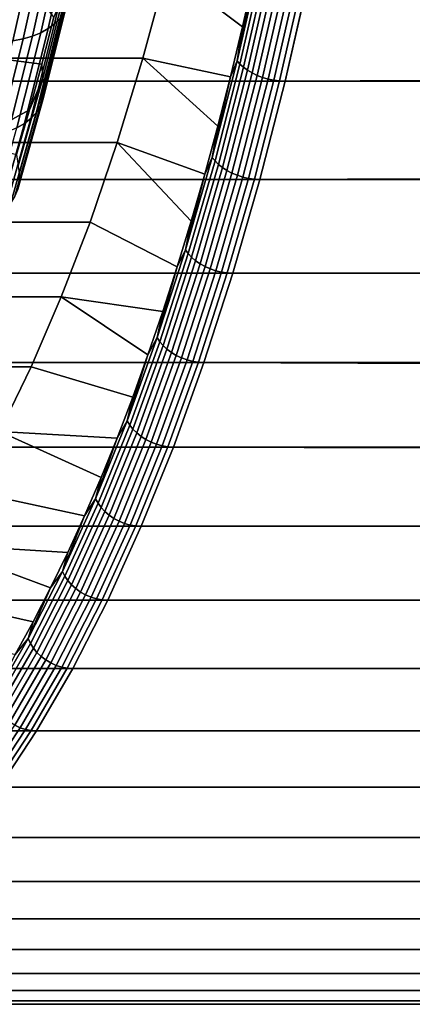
# Model space of a CAD drawing. Header units: metres. Extents: x -22 to 244, y -22 to 22.
# Tile 108 of 146: x 113.27 to 116.13, y -16 to -8.81. Entities that reach past the tile are written whole.
import ezdxf

# ---------------------------------------------------------------- set-up
doc = ezdxf.new("R2010")
doc.units = ezdxf.units.M
doc.layers.add('solid_10_151_113_XXX', color=7, linetype='CONTINUOUS')

msp = doc.modelspace()

# ---------------------------------------------------------------- linework, layer by layer
at = {"layer": 'solid_10_151_113_XXX'}
for points in [[(113.520699, -8.84118, 159.684525), (113.680649, -8.125343, 159.245041), (113.717422, -8.090298, 159.319107), (113.558159, -8.803046, 159.756683)], [(113.358551, -8.929533, 159.489899), (113.520111, -8.206544, 159.046036), (113.581367, -8.183835, 159.107651), (113.420265, -8.904824, 159.550293)], [(113.420265, -8.904824, 159.550293), (113.581367, -8.183835, 159.107651), (113.635109, -8.156654, 159.174271), (113.474541, -8.875249, 159.615433)], [(113.474541, -8.875249, 159.615433), (113.635109, -8.156654, 159.174271), (113.680649, -8.125343, 159.245041), (113.520699, -8.84118, 159.684525)], [(113.137016, -8.971679, 159.344589), (113.299332, -8.245277, 158.898621), (113.378197, -8.237459, 158.940857), (113.216034, -8.963173, 159.386398)], [(113.137016, -8.971679, 159.344589), (113.189621, -8.379488, 158.941299), (113.299332, -8.245277, 158.898621)], [(113.216034, -8.963173, 159.386398), (113.378197, -8.237459, 158.940857), (113.452103, -8.224494, 158.990204), (113.290192, -8.949065, 159.435043)], [(113.290192, -8.949065, 159.435043), (113.452103, -8.224494, 158.990204), (113.520111, -8.206544, 159.046036), (113.358551, -8.929533, 159.489899)], [(115.022766, -8.375618, 159.615112), (114.854973, -9.109845, 160.076126), (114.978386, -8.487032, 159.728134)], [(115.043457, -8.397893, 159.584915), (114.875214, -9.134072, 160.04715), (114.854973, -9.109845, 160.076126), (115.022766, -8.375618, 159.615112)], [(115.06916, -8.41925, 159.558105), (114.90049, -9.157301, 160.021515), (114.875214, -9.134072, 160.04715), (115.043457, -8.397893, 159.584915)], [(217.504745, -8.378399, 196.594955), (217.886078, -8.841574, 197.048508), (115.205788, -9.25874, 159.980484), (115.37632, -8.512513, 159.511948)], [(114.340942, -8.44572, 161.479477), (114.16642, -9.091063, 161.958984), (113.08577, -9.091089, 161.565674), (113.260254, -8.445885, 161.086273)], [(113.260254, -8.445885, 161.086273), (113.08577, -9.091089, 161.565674), (113.428177, -9.133734, 160.624924), (113.515747, -8.791987, 160.384323)], [(114.805298, -9.227275, 160.20369), (114.16642, -9.091063, 161.958984), (114.340942, -8.44572, 161.479477), (114.893646, -8.860767, 159.960938)], [(114.978386, -8.487032, 159.728134), (114.893646, -8.860767, 159.960938), (114.340942, -8.44572, 161.479477)], [(115.099358, -8.439253, 159.535217), (114.93029, -9.179058, 159.999725), (114.90049, -9.157301, 160.021515), (115.06916, -8.41925, 159.558105)], [(115.13343, -8.457495, 159.516724), (114.963997, -9.198899, 159.982239), (114.93029, -9.179058, 159.999725), (115.099358, -8.439253, 159.535217)], [(115.170685, -8.473603, 159.503006), (115.000931, -9.216419, 159.969406), (114.963997, -9.198899, 159.982239), (115.13343, -8.457495, 159.516724)], [(115.210365, -8.487249, 159.494324), (115.040337, -9.231262, 159.961487), (115.000931, -9.216419, 159.969406), (115.170685, -8.473603, 159.503006)], [(233.51416, -9.258832, 230.814011), (233.343582, -8.512399, 231.282669), (106.10923, -8.512513, 184.973083), (106.279762, -9.25874, 184.504532)], [(114.854973, -9.109845, 160.076126), (114.893646, -8.860767, 159.960938), (114.978386, -8.487032, 159.728134)], [(115.251656, -8.498156, 159.490891), (115.081406, -9.243125, 159.958633), (115.040337, -9.231262, 159.961487), (115.210365, -8.487249, 159.494324)], [(115.293716, -8.506099, 159.492737), (115.123314, -9.251764, 159.960938), (115.081406, -9.243125, 159.958633), (115.251656, -8.498156, 159.490891)], [(115.335693, -8.510918, 159.499863), (115.165192, -9.257006, 159.968323), (115.123314, -9.251764, 159.960938), (115.293716, -8.506099, 159.492737)], [(115.165192, -9.257006, 159.968323), (115.335693, -8.510918, 159.499863), (115.37632, -8.512513, 159.511948), (115.205788, -9.25874, 159.980484)], [(113.434708, -9.237496, 160.59227), (113.602585, -8.569669, 160.131027), (113.515747, -8.791987, 160.384323), (113.428177, -9.133734, 160.624924)], [(113.444458, -9.291874, 160.521484), (113.613327, -8.620115, 160.05751), (113.602585, -8.569669, 160.131027), (113.434708, -9.237496, 160.59227)], [(113.444374, -9.344873, 160.44899), (113.614204, -8.669284, 159.982376), (113.613327, -8.620115, 160.05751), (113.444458, -9.291874, 160.521484)], [(113.434448, -9.395826, 160.375702), (113.605209, -8.716553, 159.906555), (113.614204, -8.669284, 159.982376), (113.444374, -9.344873, 160.44899)], [(113.385704, -9.489059, 160.230484), (113.558159, -8.803046, 159.756683), (113.586441, -8.761329, 159.831009), (113.41481, -9.444092, 160.302567)], [(113.41481, -9.444092, 160.302567), (113.586441, -8.761329, 159.831009), (113.605209, -8.716553, 159.906555), (113.434448, -9.395826, 160.375702)], [(113.300667, -9.566889, 160.093124), (113.474541, -8.875249, 159.615433), (113.520699, -8.84118, 159.684525), (113.347496, -9.530165, 160.160385)], [(113.347496, -9.530165, 160.160385), (113.520699, -8.84118, 159.684525), (113.558159, -8.803046, 159.756683), (113.385704, -9.489059, 160.230484)], [(217.886078, -8.841574, 197.048508), (218.295547, -9.286758, 197.5233), (115.205788, -9.25874, 159.980484)], [(113.183624, -9.625404, 159.97052), (113.358551, -8.929533, 159.489899), (113.420265, -8.904824, 159.550293), (113.245819, -9.598769, 160.029572)], [(113.245819, -9.598769, 160.029572), (113.420265, -8.904824, 159.550293), (113.474541, -8.875249, 159.615433), (113.300667, -9.566889, 160.093124)], [(114.854973, -9.109845, 160.076126), (114.805298, -9.227275, 160.20369), (114.893646, -8.860767, 159.960938)], [(113.040443, -9.661665, 159.868835), (113.216034, -8.963173, 159.386398), (113.290192, -8.949065, 159.435043), (113.114876, -9.646458, 159.916718)], [(113.114876, -9.646458, 159.916718), (113.290192, -8.949065, 159.435043), (113.358551, -8.929533, 159.489899), (113.183624, -9.625404, 159.97052)], [(114.16642, -9.091063, 161.958984), (113.979355, -9.705659, 162.472946), (112.898758, -9.705498, 162.079483), (113.08577, -9.091089, 161.565674)], [(113.08577, -9.091089, 161.565674), (112.898758, -9.705498, 162.079483), (113.337296, -9.468073, 160.874619), (113.428177, -9.133734, 160.624924)], [(114.618019, -9.93746, 160.718216), (113.979355, -9.705659, 162.472946), (114.16642, -9.091063, 161.958984), (114.713387, -9.586293, 160.456192)], [(114.805298, -9.227275, 160.20369), (114.713387, -9.586293, 160.456192), (114.16642, -9.091063, 161.958984)], [(114.854973, -9.109845, 160.076126), (114.67337, -9.81541, 160.575089), (114.805298, -9.227275, 160.20369)], [(114.875214, -9.134072, 160.04715), (114.693123, -9.841513, 160.54744), (114.67337, -9.81541, 160.575089), (114.854973, -9.109845, 160.076126)], [(113.434708, -9.237496, 160.59227), (113.428177, -9.133734, 160.624924), (113.337296, -9.468073, 160.874619)], [(114.90049, -9.157301, 160.021515), (114.717934, -9.866541, 160.523087), (114.693123, -9.841513, 160.54744), (114.875214, -9.134072, 160.04715)], [(114.93029, -9.179058, 159.999725), (114.747299, -9.889982, 160.502487), (114.717934, -9.866541, 160.523087), (114.90049, -9.157301, 160.021515)], [(114.963997, -9.198899, 159.982239), (114.780609, -9.911361, 160.486084), (114.747299, -9.889982, 160.502487), (114.93029, -9.179058, 159.999725)], [(115.000931, -9.216419, 159.969406), (114.817192, -9.930238, 160.474213), (114.780609, -9.911361, 160.486084), (114.963997, -9.198899, 159.982239)], [(233.698792, -9.976074, 230.306763), (233.51416, -9.258832, 230.814011), (106.279762, -9.25874, 184.504532), (106.46434, -9.975837, 183.997421)], [(113.254494, -9.877269, 161.087402), (113.434708, -9.237496, 160.59227), (113.337296, -9.468073, 160.874619), (113.243202, -9.794613, 161.133133)], [(113.263191, -9.935413, 161.019516), (113.444458, -9.291874, 160.521484), (113.434708, -9.237496, 160.59227), (113.254494, -9.877269, 161.087402)], [(114.67337, -9.81541, 160.575089), (114.713387, -9.586293, 160.456192), (114.805298, -9.227275, 160.20369)], [(115.040337, -9.231262, 159.961487), (114.8563, -9.94623, 160.467102), (114.817192, -9.930238, 160.474213), (115.000931, -9.216419, 159.969406)], [(115.081406, -9.243125, 159.958633), (114.897141, -9.959011, 160.464905), (114.8563, -9.94623, 160.467102), (115.040337, -9.231262, 159.961487)], [(115.123314, -9.251764, 159.960938), (114.938873, -9.96832, 160.467682), (114.897141, -9.959011, 160.464905), (115.081406, -9.243125, 159.958633)], [(115.165192, -9.257006, 159.968323), (114.980644, -9.973967, 160.475342), (114.938873, -9.96832, 160.467682), (115.123314, -9.251764, 159.960938)], [(114.980644, -9.973967, 160.475342), (115.165192, -9.257006, 159.968323), (115.205788, -9.25874, 159.980484), (115.02121, -9.975837, 160.48761)], [(218.295547, -9.286758, 197.5233), (218.730789, -9.70909, 198.013306), (115.02121, -9.975837, 160.48761), (115.205788, -9.25874, 159.980484)], [(113.251152, -10.046565, 160.879318), (113.434448, -9.395826, 160.375702), (113.444374, -9.344873, 160.44899), (113.26207, -9.992084, 160.94986)], [(113.26207, -9.992084, 160.94986), (113.444374, -9.344873, 160.44899), (113.444458, -9.291874, 160.521484), (113.263191, -9.935413, 161.019516)], [(113.230568, -10.098173, 160.808762), (113.41481, -9.444092, 160.302567), (113.434448, -9.395826, 160.375702), (113.251152, -10.046565, 160.879318)], [(112.898758, -9.705498, 162.079483), (113.243202, -9.794613, 161.133133), (113.337296, -9.468073, 160.874619)], [(113.161575, -10.190207, 160.671188), (113.347496, -9.530165, 160.160385), (113.385704, -9.489059, 160.230484), (113.200584, -10.146255, 160.73909)], [(113.200584, -10.146255, 160.73909), (113.385704, -9.489059, 160.230484), (113.41481, -9.444092, 160.302567), (113.230568, -10.098173, 160.808762)], [(113.114037, -10.229475, 160.605896), (113.300667, -9.566889, 160.093124), (113.347496, -9.530165, 160.160385), (113.161575, -10.190207, 160.671188)], [(113.058563, -10.263564, 160.544052), (113.245819, -9.598769, 160.029572), (113.300667, -9.566889, 160.093124), (113.114037, -10.229475, 160.605896)], [(114.67337, -9.81541, 160.575089), (114.618019, -9.93746, 160.718216), (114.713387, -9.586293, 160.456192)], [(113.979355, -9.705659, 162.472946), (113.780396, -10.287373, 163.019577), (112.699684, -10.287563, 162.626434), (112.898758, -9.705498, 162.079483)], [(114.417191, -10.61521, 161.270004), (113.780396, -10.287373, 163.019577), (113.979355, -9.705659, 162.472946), (114.519264, -10.28051, 160.989548)], [(114.618019, -9.93746, 160.718216), (114.519264, -10.28051, 160.989548), (113.979355, -9.705659, 162.472946)], [(218.730789, -9.70909, 198.013306), (219.18808, -10.10369, 198.51091), (115.02121, -9.975837, 160.48761)], [(114.67337, -9.81541, 160.575089), (114.478516, -10.49009, 161.110443), (114.618019, -9.93746, 160.718216)], [(114.693123, -9.841513, 160.54744), (114.497749, -10.517988, 161.084229), (114.478516, -10.49009, 161.110443), (114.67337, -9.81541, 160.575089)], [(114.717934, -9.866541, 160.523087), (114.522064, -10.544736, 161.061234), (114.497749, -10.517988, 161.084229), (114.693123, -9.841513, 160.54744)], [(114.747299, -9.889982, 160.502487), (114.550964, -10.56979, 161.041916), (114.522064, -10.544736, 161.061234), (114.717934, -9.866541, 160.523087)], [(114.780609, -9.911361, 160.486084), (114.583847, -10.592637, 161.026672), (114.550964, -10.56979, 161.041916), (114.747299, -9.889982, 160.502487)], [(114.817192, -9.930238, 160.474213), (114.620064, -10.612812, 161.015823), (114.583847, -10.592637, 161.026672), (114.780609, -9.911361, 160.486084)], [(233.89682, -10.661754, 229.762665), (233.698792, -9.976074, 230.306763), (106.46434, -9.975837, 183.997421), (106.662384, -10.661546, 183.453308)], [(114.478516, -10.49009, 161.110443), (114.519264, -10.28051, 160.989548), (114.618019, -9.93746, 160.718216)], [(114.8563, -9.94623, 160.467102), (114.658852, -10.629904, 161.009598), (114.620064, -10.612812, 161.015823), (114.817192, -9.930238, 160.474213)], [(114.897141, -9.959011, 160.464905), (114.699432, -10.643563, 161.008102), (114.658852, -10.629904, 161.009598), (114.8563, -9.94623, 160.467102)], [(114.938873, -9.96832, 160.467682), (114.740982, -10.653512, 161.011368), (114.699432, -10.643563, 161.008102), (114.897141, -9.959011, 160.464905)], [(114.980644, -9.973967, 160.475342), (114.782646, -10.659547, 161.019348), (114.740982, -10.653512, 161.011368), (114.938873, -9.96832, 160.467682)], [(114.782646, -10.659547, 161.019348), (114.980644, -9.973967, 160.475342), (115.02121, -9.975837, 160.48761), (114.823166, -10.661546, 161.031723)], [(219.18808, -10.10369, 198.51091), (219.663025, -10.466637, 199.00795), (114.823166, -10.661546, 161.031723), (115.02121, -9.975837, 160.48761)], [(114.478516, -10.49009, 161.110443), (114.417191, -10.61521, 161.270004), (114.519264, -10.28051, 160.989548)], [(113.780396, -10.287373, 163.019577), (113.570198, -10.834315, 163.597107), (112.48954, -10.834332, 163.203796), (112.699684, -10.287563, 162.626434)], [(114.31189, -10.941236, 161.559311), (113.570198, -10.834315, 163.597107), (113.780396, -10.287373, 163.019577), (114.417191, -10.61521, 161.270004)], [(114.478516, -10.49009, 161.110443), (114.271027, -11.131766, 161.680511), (114.417191, -10.61521, 161.270004)], [(114.497749, -10.517988, 161.084229), (114.289711, -11.16137, 161.655807), (114.271027, -11.131766, 161.680511), (114.478516, -10.49009, 161.110443)], [(219.663025, -10.466637, 199.00795), (220.151443, -10.795468, 199.496887), (114.823166, -10.661546, 161.031723)], [(114.522064, -10.544736, 161.061234), (114.313499, -11.189754, 161.634262), (114.289711, -11.16137, 161.655807), (114.497749, -10.517988, 161.084229)], [(114.550964, -10.56979, 161.041916), (114.341896, -11.21634, 161.616302), (114.313499, -11.189754, 161.634262), (114.522064, -10.544736, 161.061234)], [(114.271027, -11.131766, 161.680511), (114.31189, -10.941236, 161.559311), (114.417191, -10.61521, 161.270004)], [(114.583847, -10.592637, 161.026672), (114.374336, -11.240585, 161.60231), (114.341896, -11.21634, 161.616302), (114.550964, -10.56979, 161.041916)], [(114.620064, -10.612812, 161.015823), (114.410149, -11.261994, 161.59256), (114.374336, -11.240585, 161.60231), (114.583847, -10.592637, 161.026672)], [(114.658852, -10.629904, 161.009598), (114.448601, -11.280131, 161.587265), (114.410149, -11.261994, 161.59256), (114.620064, -10.612812, 161.015823)], [(114.699432, -10.643563, 161.008102), (114.488914, -11.294626, 161.586502), (114.448601, -11.280131, 161.587265), (114.658852, -10.629904, 161.009598)], [(234.107681, -11.313817, 229.18335), (233.89682, -10.661754, 229.762665), (106.662384, -10.661546, 183.453308), (106.87326, -11.313708, 182.873917)], [(114.740982, -10.653512, 161.011368), (114.530266, -11.305183, 161.590317), (114.488914, -11.294626, 161.586502), (114.699432, -10.643563, 161.008102)], [(114.782646, -10.659547, 161.019348), (114.571808, -11.311588, 161.598633), (114.530266, -11.305183, 161.590317), (114.740982, -10.653512, 161.011368)], [(114.571808, -11.311588, 161.598633), (114.782646, -10.659547, 161.019348), (114.823166, -10.661546, 161.031723), (114.612289, -11.313708, 161.611099)], [(220.151443, -10.795468, 199.496887), (220.648102, -11.088285, 199.969772), (114.612289, -11.313708, 161.611099), (114.823166, -10.661546, 161.031723)], [(113.570198, -10.834315, 163.597107), (113.349472, -11.344587, 164.203522), (112.268898, -11.344425, 163.810013), (112.48954, -10.834332, 163.203796)], [(114.091965, -11.566221, 162.163559), (113.349472, -11.344587, 164.203522), (113.570198, -10.834315, 163.597107), (114.203453, -11.258309, 161.857224)], [(114.31189, -10.941236, 161.559311), (114.203453, -11.258309, 161.857224), (113.570198, -10.834315, 163.597107)], [(114.271027, -11.131766, 161.680511), (114.203453, -11.258309, 161.857224), (114.31189, -10.941236, 161.559311)], [(114.271027, -11.131766, 161.680511), (114.051559, -11.738417, 162.283493), (114.203453, -11.258309, 161.857224)], [(114.289711, -11.16137, 161.655807), (114.069664, -11.769634, 162.260391), (114.051559, -11.738417, 162.283493), (114.271027, -11.131766, 161.680511)], [(220.648102, -11.088285, 199.969772), (221.145874, -11.343509, 200.417953), (114.612289, -11.313708, 161.611099)], [(114.313499, -11.189754, 161.634262), (114.092888, -11.799565, 162.240387), (114.069664, -11.769634, 162.260391), (114.289711, -11.16137, 161.655807)], [(114.341896, -11.21634, 161.616302), (114.120766, -11.8276, 162.223862), (114.092888, -11.799565, 162.240387), (114.313499, -11.189754, 161.634262)], [(114.374336, -11.240585, 161.60231), (114.152725, -11.853166, 162.211182), (114.120766, -11.8276, 162.223862), (114.341896, -11.21634, 161.616302)], [(114.051559, -11.738417, 162.283493), (114.091965, -11.566221, 162.163559), (114.203453, -11.258309, 161.857224)], [(114.410149, -11.261994, 161.59256), (114.18811, -11.875742, 162.202591), (114.152725, -11.853166, 162.211182), (114.374336, -11.240585, 161.60231)], [(114.448601, -11.280131, 161.587265), (114.226212, -11.894868, 162.198273), (114.18811, -11.875742, 162.202591), (114.410149, -11.261994, 161.59256)], [(114.488914, -11.294626, 161.586502), (114.266235, -11.910152, 162.198303), (114.226212, -11.894868, 162.198273), (114.448601, -11.280131, 161.587265)], [(234.330734, -11.930378, 228.570511), (234.107681, -11.313817, 229.18335), (106.87326, -11.313708, 182.873917), (107.096313, -11.930275, 182.261093)], [(113.349472, -11.344587, 164.203522), (113.118988, -11.816455, 164.836777), (112.038269, -11.816595, 164.443665), (112.268898, -11.344425, 163.810013)], [(113.977509, -11.864707, 162.478027), (113.118988, -11.816455, 164.836777), (113.349472, -11.344587, 164.203522), (114.091965, -11.566221, 162.163559)], [(114.530266, -11.305183, 161.590317), (114.307381, -11.921286, 162.202698), (114.266235, -11.910152, 162.198303), (114.488914, -11.294626, 161.586502)], [(114.571808, -11.311588, 161.598633), (114.348793, -11.928039, 162.211349), (114.307381, -11.921286, 162.202698), (114.530266, -11.305183, 161.590317)], [(114.348793, -11.928039, 162.211349), (114.571808, -11.311588, 161.598633), (114.612289, -11.313708, 161.611099), (114.389236, -11.930275, 162.223938)], [(222.124268, -11.745095, 201.219543), (222.600937, -11.897101, 201.570389), (114.389236, -11.930275, 162.223938), (114.612289, -11.313708, 161.611099)], [(221.638748, -11.561559, 200.83522), (222.124268, -11.745095, 201.219543), (114.612289, -11.313708, 161.611099)], [(221.145874, -11.343509, 200.417953), (221.638748, -11.561559, 200.83522), (114.612289, -11.313708, 161.611099)], [(114.051559, -11.738417, 162.283493), (113.977509, -11.864707, 162.478027), (114.091965, -11.566221, 162.163559)], [(114.051559, -11.738417, 162.283493), (113.820808, -12.308134, 162.91748), (113.977509, -11.864707, 162.478027)], [(114.069664, -11.769634, 162.260391), (113.838295, -12.340867, 162.896072), (113.820808, -12.308134, 162.91748), (114.051559, -11.738417, 162.283493)], [(114.092888, -11.799565, 162.240387), (113.860931, -12.372251, 162.87767), (113.838295, -12.340867, 162.896072), (114.069664, -11.769634, 162.260391)], [(113.740097, -12.432367, 163.13031), (112.879494, -12.248368, 165.494797), (113.118988, -11.816455, 164.836777), (113.860191, -12.153487, 162.800354)], [(113.977509, -11.864707, 162.478027), (113.860191, -12.153487, 162.800354), (113.118988, -11.816455, 164.836777)], [(114.120766, -11.8276, 162.223862), (113.88826, -12.401646, 162.862671), (113.860931, -12.372251, 162.87767), (114.092888, -11.799565, 162.240387)], [(114.152725, -11.853166, 162.211182), (113.919716, -12.428452, 162.851379), (113.88826, -12.401646, 162.862671), (114.120766, -11.8276, 162.223862)], [(114.18811, -11.875742, 162.202591), (113.954659, -12.452125, 162.844009), (113.919716, -12.428452, 162.851379), (114.152725, -11.853166, 162.211182)], [(234.565262, -12.509412, 227.926132), (234.330734, -11.930378, 228.570511), (107.096313, -11.930275, 182.261093), (107.330841, -12.509304, 181.61673)], [(113.820808, -12.308134, 162.91748), (113.860191, -12.153487, 162.800354), (113.977509, -11.864707, 162.478027)], [(114.226212, -11.894868, 162.198273), (113.992378, -12.472178, 162.840714), (113.954659, -12.452125, 162.844009), (114.18811, -11.875742, 162.202591)], [(114.266235, -11.910152, 162.198303), (114.032104, -12.488205, 162.841568), (113.992378, -12.472178, 162.840714), (114.226212, -11.894868, 162.198273)], [(114.307381, -11.921286, 162.202698), (114.073029, -12.499878, 162.846558), (114.032104, -12.488205, 162.841568), (114.266235, -11.910152, 162.198303)], [(114.348793, -11.928039, 162.211349), (114.114311, -12.506959, 162.855576), (114.073029, -12.499878, 162.846558), (114.307381, -11.921286, 162.202698)], [(114.114311, -12.506959, 162.855576), (114.348793, -11.928039, 162.211349), (114.389236, -11.930275, 162.223938), (114.154709, -12.509304, 162.868286)], [(224.846863, -12.280803, 202.858994), (225.277435, -12.297812, 203.037415), (114.154709, -12.509304, 162.868286), (114.389236, -11.930275, 162.223938)], [(222.600937, -11.897101, 201.570389), (223.067719, -12.020451, 201.88797), (114.389236, -11.930275, 162.223938)], [(224.412537, -12.246155, 202.656906), (224.846863, -12.280803, 202.858994), (114.389236, -11.930275, 162.223938)], [(223.972534, -12.192526, 202.429245), (224.412537, -12.246155, 202.656906), (114.389236, -11.930275, 162.223938)], [(223.524765, -12.118064, 202.173691), (223.972534, -12.192526, 202.429245), (114.389236, -11.930275, 162.223938)], [(223.067719, -12.020451, 201.88797), (223.524765, -12.118064, 202.173691), (114.389236, -11.930275, 162.223938)], [(113.820808, -12.308134, 162.91748), (113.740097, -12.432367, 163.13031), (113.860191, -12.153487, 162.800354)], [(113.61731, -12.70113, 163.467651), (112.631828, -12.638814, 166.175247), (112.879494, -12.248368, 165.494797), (113.740097, -12.432367, 163.13031)], [(113.820808, -12.308134, 162.91748), (113.579491, -12.839126, 163.58049), (113.740097, -12.432367, 163.13031)], [(113.838295, -12.340867, 162.896072), (113.596336, -12.87327, 163.560852), (113.579491, -12.839126, 163.58049), (113.820808, -12.308134, 162.91748)], [(113.860931, -12.372251, 162.87767), (113.618355, -12.906008, 163.544144), (113.596336, -12.87327, 163.560852), (113.838295, -12.340867, 162.896072)], [(225.277435, -12.297812, 203.037415), (225.706558, -12.298071, 203.193924), (114.154709, -12.509304, 162.868286)], [(225.706558, -12.298071, 203.193924), (241.389053, -12.509411, 209.177948), (114.154709, -12.509304, 162.868286)], [(113.579491, -12.839126, 163.58049), (113.61731, -12.70113, 163.467651), (113.740097, -12.432367, 163.13031)], [(113.88826, -12.401646, 162.862671), (113.645111, -12.936671, 163.530731), (113.618355, -12.906008, 163.544144), (113.860931, -12.372251, 162.87767)], [(113.919716, -12.428452, 162.851379), (113.676041, -12.964635, 163.520874), (113.645111, -12.936671, 163.530731), (113.88826, -12.401646, 162.862671)], [(113.954659, -12.452125, 162.844009), (113.710518, -12.989328, 163.514771), (113.676041, -12.964635, 163.520874), (113.919716, -12.428452, 162.851379)], [(234.810516, -13.049059, 227.252304), (234.565262, -12.509412, 227.926132), (107.330841, -12.509304, 181.61673), (107.576103, -13.048974, 180.942886)], [(113.992378, -12.472178, 162.840714), (113.747849, -13.010247, 163.512558), (113.710518, -12.989328, 163.514771), (113.954659, -12.452125, 162.844009)], [(114.032104, -12.488205, 162.841568), (113.787254, -13.026965, 163.514282), (113.747849, -13.010247, 163.512558), (113.992378, -12.472178, 162.840714)], [(114.073029, -12.499878, 162.846558), (113.82795, -13.039142, 163.519897), (113.787254, -13.026965, 163.514282), (114.032104, -12.488205, 162.841568)], [(114.114311, -12.506959, 162.855576), (113.869095, -13.046528, 163.529297), (113.82795, -13.039142, 163.519897), (114.073029, -12.499878, 162.846558)], [(113.869095, -13.046528, 163.529297), (114.114311, -12.506959, 162.855576), (114.154709, -12.509304, 162.868286), (113.909454, -13.048974, 163.542145)], [(241.143799, -13.049058, 209.851776), (113.909454, -13.048974, 163.542145), (114.154709, -12.509304, 162.868286), (241.389053, -12.509411, 209.177948)], [(113.364159, -13.207296, 164.163177), (112.376808, -12.986502, 166.8759), (112.631828, -12.638814, 166.175247), (113.491974, -12.959498, 163.812012)], [(113.61731, -12.70113, 163.467651), (113.491974, -12.959498, 163.812012), (112.631828, -12.638814, 166.175247)], [(113.579491, -12.839126, 163.58049), (113.491974, -12.959498, 163.812012), (113.61731, -12.70113, 163.467651)], [(113.579491, -12.839126, 163.58049), (113.328369, -13.32972, 164.270447), (113.491974, -12.959498, 163.812012)], [(113.596336, -12.87327, 163.560852), (113.344543, -13.36517, 164.252625), (113.328369, -13.32972, 164.270447), (113.579491, -12.839126, 163.58049)], [(113.618355, -12.906008, 163.544144), (113.365929, -13.399158, 164.237686), (113.344543, -13.36517, 164.252625), (113.596336, -12.87327, 163.560852)], [(113.645111, -12.936671, 163.530731), (113.392082, -13.430994, 164.225922), (113.365929, -13.399158, 164.237686), (113.618355, -12.906008, 163.544144)], [(113.676041, -12.964635, 163.520874), (113.422462, -13.460026, 164.21756), (113.392082, -13.430994, 164.225922), (113.645111, -12.936671, 163.530731)], [(113.233963, -13.444346, 164.520889), (112.115303, -13.290257, 167.594391), (112.376808, -12.986502, 166.8759), (113.364159, -13.207296, 164.163177)], [(113.328369, -13.32972, 164.270447), (113.364159, -13.207296, 164.163177), (113.491974, -12.959498, 163.812012)], [(113.710518, -12.989328, 163.514771), (113.456459, -13.485662, 164.212799), (113.422462, -13.460026, 164.21756), (113.676041, -12.964635, 163.520874)], [(113.747849, -13.010247, 163.512558), (113.493378, -13.50738, 164.211716), (113.456459, -13.485662, 164.212799), (113.710518, -12.989328, 163.514771)], [(113.787254, -13.026965, 163.514282), (113.532463, -13.524737, 164.214325), (113.493378, -13.50738, 164.211716), (113.747849, -13.010247, 163.512558)], [(235.06575, -13.547657, 226.551086), (234.810516, -13.049059, 227.252304), (107.576103, -13.048974, 180.942886), (107.831322, -13.547587, 180.241653)], [(113.82795, -13.039142, 163.519897), (113.572922, -13.537379, 164.220596), (113.532463, -13.524737, 164.214325), (113.787254, -13.026965, 163.514282)], [(113.869095, -13.046528, 163.529297), (113.613922, -13.545048, 164.230392), (113.572922, -13.537379, 164.220596), (113.82795, -13.039142, 163.519897)], [(113.613922, -13.545048, 164.230392), (113.869095, -13.046528, 163.529297), (113.909454, -13.048974, 163.542145), (113.654228, -13.547587, 164.243362)], [(240.888565, -13.547657, 210.552994), (113.654228, -13.547587, 164.243362), (113.909454, -13.048974, 163.542145), (241.143799, -13.049058, 209.851776)], [(113.328369, -13.32972, 164.270447), (113.233963, -13.444346, 164.520889), (113.364159, -13.207296, 164.163177)], [(113.328369, -13.32972, 164.270447), (113.068237, -13.778375, 164.985153), (113.233963, -13.444346, 164.520889)], [(113.344543, -13.36517, 164.252625), (113.083725, -13.815018, 164.969238), (113.068237, -13.778375, 164.985153), (113.328369, -13.32972, 164.270447)], [(113.365929, -13.399158, 164.237686), (113.104439, -13.85015, 164.956116), (113.083725, -13.815018, 164.969238), (113.344543, -13.36517, 164.252625)], [(113.392082, -13.430994, 164.225922), (113.129967, -13.883057, 164.94606), (113.104439, -13.85015, 164.956116), (113.365929, -13.399158, 164.237686)], [(113.422462, -13.460026, 164.21756), (113.159782, -13.913066, 164.939255), (113.129967, -13.883057, 164.94606), (113.392082, -13.430994, 164.225922)], [(113.456459, -13.485662, 164.212799), (113.193283, -13.939566, 164.935867), (113.159782, -13.913066, 164.939255), (113.422462, -13.460026, 164.21756)], [(113.493378, -13.50738, 164.211716), (113.229774, -13.962015, 164.935944), (113.193283, -13.939566, 164.935867), (113.456459, -13.485662, 164.212799)], [(113.532463, -13.524737, 164.214325), (113.268524, -13.979956, 164.939499), (113.229774, -13.962015, 164.935944), (113.493378, -13.50738, 164.211716)], [(235.330124, -14.003634, 225.824692), (235.06575, -13.547657, 226.551086), (107.831322, -13.547587, 180.241653), (108.095711, -14.003574, 179.515274)], [(113.572922, -13.537379, 164.220596), (113.308731, -13.993023, 164.946442), (113.268524, -13.979956, 164.939499), (113.532463, -13.524737, 164.214325)], [(113.613922, -13.545048, 164.230392), (113.349586, -14.00095, 164.95665), (113.308731, -13.993023, 164.946442), (113.572922, -13.537379, 164.220596)], [(113.349586, -14.00095, 164.95665), (113.613922, -13.545048, 164.230392), (113.654228, -13.547587, 164.243362), (113.389839, -14.003574, 164.969757)], [(240.624191, -14.003633, 211.279388), (113.389839, -14.003574, 164.969757), (113.654228, -13.547587, 164.243362), (240.888565, -13.547657, 210.552994)], [(235.602844, -14.415548, 225.075424), (235.330124, -14.003634, 225.824692), (108.095711, -14.003574, 179.515274), (108.368423, -14.415502, 178.765991)], [(113.268524, -13.979956, 164.939499), (112.996269, -14.391189, 165.687515), (112.95787, -14.37272, 165.682999), (113.229774, -13.962015, 164.935944)], [(113.308731, -13.993023, 164.946442), (113.036224, -14.40464, 165.69516), (112.996269, -14.391189, 165.687515), (113.268524, -13.979956, 164.939499)], [(113.349586, -14.00095, 164.95665), (113.07692, -14.4128, 165.70578), (113.036224, -14.40464, 165.69516), (113.308731, -13.993023, 164.946442)], [(113.07692, -14.4128, 165.70578), (113.349586, -14.00095, 164.95665), (113.389839, -14.003574, 164.969757), (113.117126, -14.415502, 165.71904)], [(240.351471, -14.415548, 212.028656), (113.117126, -14.415502, 165.71904), (113.389839, -14.003574, 164.969757), (240.624191, -14.003633, 211.279388)], [(235.883026, -14.782108, 224.305634), (235.602844, -14.415548, 225.075424), (108.368423, -14.415502, 178.765991), (108.648605, -14.782073, 177.996185)], [(240.071289, -14.782108, 212.798447), (112.836945, -14.782073, 166.488831), (113.117126, -14.415502, 165.71904), (240.351471, -14.415548, 212.028656)], [(236.169785, -15.10216, 223.517746), (235.883026, -14.782108, 224.305634), (108.648605, -14.782073, 177.996185), (108.935379, -15.102134, 177.208282)], [(239.784531, -15.10216, 213.586334), (112.550171, -15.102134, 167.276749), (112.836945, -14.782073, 166.488831), (240.071289, -14.782108, 212.798447)], [(236.46225, -15.374696, 222.714218), (236.169785, -15.10216, 223.517746), (108.935379, -15.102134, 177.208282), (109.227844, -15.374677, 176.404755)], [(239.492065, -15.374696, 214.389862), (112.257706, -15.374677, 168.080276), (112.550171, -15.102134, 167.276749), (239.784531, -15.10216, 213.586334)], [(236.75946, -15.598859, 221.897614), (236.46225, -15.374696, 222.714218), (109.227844, -15.374677, 176.404755), (109.52507, -15.598846, 175.588135)], [(239.194839, -15.598858, 215.206467), (111.96048, -15.598846, 168.896896), (112.257706, -15.374677, 168.080276), (239.492065, -15.374696, 214.389862)], [(237.060516, -15.773943, 221.07048), (236.75946, -15.598859, 221.897614), (109.52507, -15.598846, 175.588135), (109.826126, -15.773936, 174.760986)], [(239.194839, -15.598858, 215.206467), (238.893784, -15.773943, 216.033615), (111.659424, -15.773936, 169.724045), (111.96048, -15.598846, 168.896896)], [(237.364456, -15.899399, 220.235413), (237.060516, -15.773943, 221.07048), (109.826126, -15.773936, 174.760986), (110.130066, -15.899395, 173.925903)], [(238.893784, -15.773943, 216.033615), (238.589859, -15.899398, 216.868668), (111.355484, -15.899395, 170.559113), (111.659424, -15.773936, 169.724045)], [(237.670319, -15.97483, 219.39505), (237.364456, -15.899399, 220.235413), (110.130066, -15.899395, 173.925903), (110.435944, -15.974829, 173.085541)], [(238.589859, -15.899398, 216.868668), (238.283981, -15.97483, 217.70903), (111.049614, -15.974829, 171.39949), (111.355484, -15.899395, 170.559113)], [(237.977158, -16, 218.552048), (237.670319, -15.97483, 219.39505), (110.435944, -15.974829, 173.085541), (110.742775, -16, 172.242508)], [(238.283981, -15.97483, 217.70903), (237.977158, -16, 218.552048), (110.742775, -16, 172.242508), (111.049614, -15.974829, 171.39949)]]:
    msp.add_3dface(points, dxfattribs=at)

doc.saveas('drawing.dxf')
